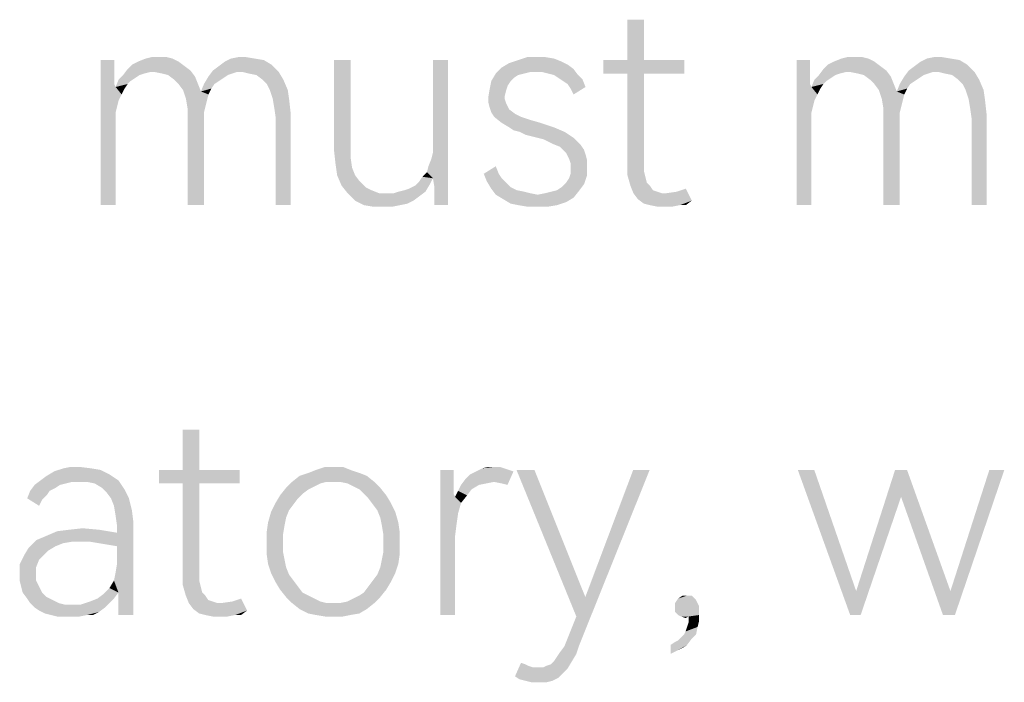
# Model space of a CAD drawing. Header units: millimetres. Extents: x 0 to 297, y 0 to 210.
# Tile 24 of 84: x 47.71 to 57.31, y 18.2 to 24.66. Entities that reach past the tile are written whole.
import ezdxf

# ---------------------------------------------------------------- set-up
doc = ezdxf.new("R2010")
doc.units = ezdxf.units.MM
doc.header["$LTSCALE"] = 16.335
doc.layers.get('0').update_dxf_attribs({"linetype": 'CONTINUOUS'})

msp = doc.modelspace()

# ---------------------------------------------------------------- linework, layer by layer
at = {"color": 7, "linetype": 'CONTINUOUS'}
for points in [[(53.7957, 24.6637), (53.6352, 24.2696), (53.6352, 24.6637)], [(53.6352, 24.2696), (53.7957, 24.6637), (53.7957, 24.2696)], [(48.6279, 24.2696), (48.6279, 24.1674), (48.4965, 22.8535)], [(48.6279, 24.2696), (48.4965, 22.8535), (48.4965, 24.2696)], [(49.314, 24.2112), (48.7592, 24.182), (48.803, 24.2258)], [(48.7592, 24.182), (49.314, 24.2112), (49.3724, 24.1674)], [(49.2556, 24.255), (48.803, 24.2258), (48.8614, 24.255)], [(48.803, 24.2258), (49.2556, 24.255), (49.314, 24.2112)], [(49.1972, 24.2842), (48.8614, 24.255), (48.9344, 24.2842)], [(48.8614, 24.255), (49.1972, 24.2842), (49.2556, 24.255)], [(49.0658, 24.2988), (49.1388, 24.2988), (48.9344, 24.2842)], [(49.0658, 24.2988), (48.9344, 24.2842), (48.9928, 24.2988)], [(48.9344, 24.2842), (49.1388, 24.2988), (49.1972, 24.2842)], [(49.5914, 24.1674), (49.6498, 24.2112), (50.1607, 24.2258)], [(49.8249, 24.1528), (49.5914, 24.1674), (50.1607, 24.2258)], [(50.1607, 24.2258), (49.6498, 24.2112), (49.7082, 24.255)], [(50.0001, 24.2842), (50.0877, 24.2696), (49.7082, 24.255)], [(50.0001, 24.2842), (49.7082, 24.255), (49.7665, 24.2842)], [(49.7082, 24.255), (50.0877, 24.2696), (50.1607, 24.2258)], [(49.9125, 24.2988), (49.7665, 24.2842), (49.8395, 24.2988)], [(49.7665, 24.2842), (49.9125, 24.2988), (50.0001, 24.2842)], [(49.8833, 24.1528), (49.8249, 24.1528), (50.1607, 24.2258)], [(49.8833, 24.1528), (50.1607, 24.2258), (50.2337, 24.1528)], [(50.9344, 24.2696), (50.9344, 23.4229), (50.7738, 23.3791)], [(50.9344, 24.2696), (50.7738, 23.3791), (50.7738, 24.2696)], [(51.8833, 24.2696), (51.7373, 23.4375), (51.7373, 24.2696)], [(51.7373, 23.3645), (51.7373, 23.4375), (51.8833, 24.2696)], [(51.7373, 23.1163), (51.7373, 23.3645), (51.8833, 24.2696)], [(51.7519, 23.0287), (51.7373, 23.1163), (51.8833, 24.2696)], [(51.7519, 22.8973), (51.7519, 23.0287), (51.8833, 24.2696)], [(51.7519, 22.8827), (51.7519, 22.8973), (51.8833, 24.2696)], [(51.7519, 22.8535), (51.7519, 22.8827), (51.8833, 24.2696)], [(51.7519, 22.8535), (51.8833, 24.2696), (51.8833, 22.8535)], [(53.0512, 24.2258), (52.4089, 24.1966), (52.4819, 24.2404)], [(52.4089, 24.1966), (53.0512, 24.2258), (53.1096, 24.182)], [(52.9928, 24.255), (52.4819, 24.2404), (52.5695, 24.2696)], [(52.4819, 24.2404), (52.9928, 24.255), (53.0512, 24.2258)], [(52.8322, 24.2988), (52.9198, 24.2842), (52.5695, 24.2696)], [(52.7592, 24.2988), (52.8322, 24.2988), (52.5695, 24.2696)], [(52.7592, 24.2988), (52.5695, 24.2696), (52.6571, 24.2988)], [(52.5695, 24.2696), (52.9198, 24.2842), (52.9928, 24.255)], [(53.7957, 24.2696), (54.1899, 24.2696), (53.4016, 24.1382)], [(53.6352, 24.2696), (53.7957, 24.2696), (53.4016, 24.1382)], [(53.6352, 24.2696), (53.4016, 24.1382), (53.4016, 24.2696)], [(53.6352, 24.1382), (53.4016, 24.1382), (54.1899, 24.2696)], [(53.7957, 24.1382), (53.6352, 24.1382), (54.1899, 24.2696)], [(53.7957, 24.1382), (54.1899, 24.2696), (54.1899, 24.1382)], [(55.4162, 24.2696), (55.4162, 24.1674), (55.2848, 22.8535)], [(55.4162, 24.2696), (55.2848, 22.8535), (55.2848, 24.2696)], [(56.1023, 24.2112), (55.5476, 24.182), (55.5914, 24.2258)], [(55.5476, 24.182), (56.1023, 24.2112), (56.1607, 24.1674)], [(56.0439, 24.255), (55.5914, 24.2258), (55.6498, 24.255)], [(55.5914, 24.2258), (56.0439, 24.255), (56.1023, 24.2112)], [(55.9855, 24.2842), (55.6498, 24.255), (55.7228, 24.2842)], [(55.6498, 24.255), (55.9855, 24.2842), (56.0439, 24.255)], [(55.8541, 24.2988), (55.9271, 24.2988), (55.7228, 24.2842)], [(55.8541, 24.2988), (55.7228, 24.2842), (55.7811, 24.2988)], [(55.7228, 24.2842), (55.9271, 24.2988), (55.9855, 24.2842)], [(56.3797, 24.1674), (56.4381, 24.2112), (56.949, 24.2258)], [(56.6133, 24.1528), (56.3797, 24.1674), (56.949, 24.2258)], [(56.949, 24.2258), (56.4381, 24.2112), (56.4965, 24.255)], [(56.7884, 24.2842), (56.876, 24.2696), (56.4965, 24.255)], [(56.7884, 24.2842), (56.4965, 24.255), (56.5549, 24.2842)], [(56.4965, 24.255), (56.876, 24.2696), (56.949, 24.2258)], [(56.7009, 24.2988), (56.5549, 24.2842), (56.6279, 24.2988)], [(56.5549, 24.2842), (56.7009, 24.2988), (56.7884, 24.2842)], [(56.6717, 24.1528), (56.6133, 24.1528), (56.949, 24.2258)], [(56.6717, 24.1528), (56.949, 24.2258), (57.022, 24.1528)], [(48.6279, 24.1674), (48.6279, 24.0944), (48.4965, 22.8535)], [(48.876, 24.1236), (48.8322, 24.0944), (48.6717, 24.0798)], [(48.876, 24.1236), (48.6717, 24.0798), (48.7155, 24.1236)], [(48.9782, 24.1528), (48.7155, 24.1236), (48.7592, 24.182)], [(48.9782, 24.1528), (48.9198, 24.1382), (48.7155, 24.1236)], [(48.7155, 24.1236), (48.9198, 24.1382), (48.876, 24.1236)], [(48.7592, 24.182), (49.3724, 24.1674), (48.9782, 24.1528)], [(49.022, 24.1528), (48.9782, 24.1528), (49.3724, 24.1674)], [(49.095, 24.1382), (49.022, 24.1528), (49.3724, 24.1674)], [(49.1534, 24.1236), (49.095, 24.1382), (49.3724, 24.1674)], [(49.1534, 24.1236), (49.3724, 24.1674), (49.4162, 24.109)], [(49.4162, 24.109), (49.2118, 24.0798), (49.1534, 24.1236)], [(49.8249, 24.1528), (49.5476, 24.109), (49.5914, 24.1674)], [(49.8249, 24.1528), (49.7811, 24.1382), (49.5476, 24.109)], [(49.7811, 24.1382), (49.7373, 24.1236), (49.5476, 24.109)], [(49.5476, 24.109), (49.7373, 24.1236), (49.6936, 24.0944)], [(50.2337, 24.1528), (49.9417, 24.1382), (49.8833, 24.1528)], [(50.0147, 24.1236), (49.9417, 24.1382), (50.2337, 24.1528)], [(50.0731, 24.0798), (50.0147, 24.1236), (50.2337, 24.1528)], [(50.0731, 24.0798), (50.2337, 24.1528), (50.2775, 24.0798)], [(52.6279, 24.1382), (52.5695, 24.1236), (52.3067, 24.0652)], [(52.6279, 24.1382), (52.3067, 24.0652), (52.3505, 24.1382)], [(52.5695, 24.1236), (52.5257, 24.0944), (52.3067, 24.0652)], [(53.1096, 24.182), (52.3505, 24.1382), (52.4089, 24.1966)], [(53.1096, 24.182), (52.6863, 24.1528), (52.3505, 24.1382)], [(52.3505, 24.1382), (52.6863, 24.1528), (52.6279, 24.1382)], [(52.7446, 24.1528), (52.6863, 24.1528), (53.1096, 24.182)], [(52.803, 24.1528), (52.7446, 24.1528), (53.1096, 24.182)], [(52.8614, 24.1382), (52.803, 24.1528), (53.1096, 24.182)], [(52.9198, 24.1236), (52.8614, 24.1382), (53.1096, 24.182)], [(52.9198, 24.1236), (53.1096, 24.182), (53.1534, 24.1236)], [(53.1534, 24.1236), (52.9636, 24.0944), (52.9198, 24.1236)], [(52.9636, 24.0944), (53.1534, 24.1236), (53.1972, 24.0798)], [(53.7957, 24.1382), (53.7957, 23.2769), (53.6352, 23.2477)], [(53.7957, 24.1382), (53.6352, 23.2477), (53.6352, 24.1382)], [(55.4162, 24.1674), (55.4162, 24.0944), (55.2848, 22.8535)], [(55.6644, 24.1236), (55.6206, 24.0944), (55.46, 24.0798)], [(55.6644, 24.1236), (55.46, 24.0798), (55.5038, 24.1236)], [(55.7665, 24.1528), (55.5038, 24.1236), (55.5476, 24.182)], [(55.7665, 24.1528), (55.7082, 24.1382), (55.5038, 24.1236)], [(55.5038, 24.1236), (55.7082, 24.1382), (55.6644, 24.1236)], [(55.5476, 24.182), (56.1607, 24.1674), (55.7665, 24.1528)], [(55.8103, 24.1528), (55.7665, 24.1528), (56.1607, 24.1674)], [(55.8833, 24.1382), (55.8103, 24.1528), (56.1607, 24.1674)], [(55.9417, 24.1236), (55.8833, 24.1382), (56.1607, 24.1674)], [(55.9417, 24.1236), (56.1607, 24.1674), (56.2045, 24.109)], [(56.2045, 24.109), (56.0001, 24.0798), (55.9417, 24.1236)], [(56.6133, 24.1528), (56.3359, 24.109), (56.3797, 24.1674)], [(56.6133, 24.1528), (56.5695, 24.1382), (56.3359, 24.109)], [(56.5695, 24.1382), (56.5257, 24.1236), (56.3359, 24.109)], [(56.3359, 24.109), (56.5257, 24.1236), (56.4819, 24.0944)], [(57.022, 24.1528), (56.7301, 24.1382), (56.6717, 24.1528)], [(56.803, 24.1236), (56.7301, 24.1382), (57.022, 24.1528)], [(56.8614, 24.0798), (56.803, 24.1236), (57.022, 24.1528)], [(56.8614, 24.0798), (57.022, 24.1528), (57.0658, 24.0798)], [(48.6279, 24.0944), (48.6279, 24.036), (48.4965, 22.8535)], [(48.6279, 24.036), (48.6425, 24.0068), (48.4965, 22.8535)], [(48.7884, 24.0652), (48.6425, 24.0068), (48.6717, 24.0798)], [(48.7884, 24.0652), (48.7592, 24.036), (48.6425, 24.0068)], [(48.6425, 24.0068), (48.7592, 24.036), (48.7301, 23.9922)], [(48.6717, 24.0798), (48.8322, 24.0944), (48.7884, 24.0652)], [(49.2556, 24.036), (49.2118, 24.0798), (49.4162, 24.109)], [(49.2556, 24.036), (49.4162, 24.109), (49.4454, 24.036)], [(49.4454, 24.036), (49.2994, 23.9776), (49.2556, 24.036)], [(49.2994, 23.9776), (49.4454, 24.036), (49.4746, 23.963)], [(49.606, 24.036), (49.5768, 23.9922), (49.4746, 23.963)], [(49.606, 24.036), (49.4746, 23.963), (49.5038, 24.036)], [(49.6936, 24.0944), (49.5038, 24.036), (49.5476, 24.109)], [(49.6936, 24.0944), (49.6498, 24.0652), (49.5038, 24.036)], [(49.5038, 24.036), (49.6498, 24.0652), (49.606, 24.036)], [(50.2775, 24.0798), (50.1169, 24.036), (50.0731, 24.0798)], [(50.1461, 23.9776), (50.1169, 24.036), (50.2775, 24.0798)], [(50.1461, 23.9776), (50.2775, 24.0798), (50.3213, 23.9776)], [(52.4965, 24.0652), (52.4673, 24.0214), (52.2921, 23.9922)], [(52.4965, 24.0652), (52.2921, 23.9922), (52.3067, 24.0652)], [(52.2921, 23.9922), (52.4673, 24.0214), (52.4527, 23.9776)], [(52.3067, 24.0652), (52.5257, 24.0944), (52.4965, 24.0652)], [(53.1972, 24.0798), (53.0074, 24.0652), (52.9636, 24.0944)], [(53.0512, 24.036), (53.0074, 24.0652), (53.1972, 24.0798)], [(53.0512, 24.036), (53.1972, 24.0798), (53.2264, 24.0068)], [(53.2264, 24.0068), (53.0804, 23.9922), (53.0512, 24.036)], [(55.4162, 24.0944), (55.4162, 24.036), (55.2848, 22.8535)], [(55.4162, 24.036), (55.4308, 24.0068), (55.2848, 22.8535)], [(55.5768, 24.0652), (55.4308, 24.0068), (55.46, 24.0798)], [(55.5768, 24.0652), (55.5476, 24.036), (55.4308, 24.0068)], [(55.4308, 24.0068), (55.5476, 24.036), (55.5184, 23.9922)], [(55.46, 24.0798), (55.6206, 24.0944), (55.5768, 24.0652)], [(56.0439, 24.036), (56.0001, 24.0798), (56.2045, 24.109)], [(56.0439, 24.036), (56.2045, 24.109), (56.2337, 24.036)], [(56.2337, 24.036), (56.0877, 23.9776), (56.0439, 24.036)], [(56.0877, 23.9776), (56.2337, 24.036), (56.2629, 23.963)], [(56.3943, 24.036), (56.3651, 23.9922), (56.2629, 23.963)], [(56.3943, 24.036), (56.2629, 23.963), (56.2921, 24.036)], [(56.4819, 24.0944), (56.2921, 24.036), (56.3359, 24.109)], [(56.4819, 24.0944), (56.4381, 24.0652), (56.2921, 24.036)], [(56.2921, 24.036), (56.4381, 24.0652), (56.3943, 24.036)], [(57.0658, 24.0798), (56.9052, 24.036), (56.8614, 24.0798)], [(56.9344, 23.9776), (56.9052, 24.036), (57.0658, 24.0798)], [(56.9344, 23.9776), (57.0658, 24.0798), (57.1096, 23.9776)], [(48.6425, 24.0068), (48.6425, 23.7586), (48.4965, 22.8535)], [(48.6425, 24.0068), (48.7301, 23.9922), (48.7009, 23.9338)], [(48.6425, 24.0068), (48.7009, 23.9338), (48.6717, 23.8754)], [(48.6425, 24.0068), (48.6717, 23.8754), (48.6571, 23.817)], [(48.6425, 24.0068), (48.6571, 23.817), (48.6425, 23.7586)], [(49.4746, 23.963), (49.3286, 23.89), (49.2994, 23.9776)], [(49.4746, 23.963), (49.5476, 23.9338), (49.3286, 23.89)], [(49.3286, 23.89), (49.5476, 23.9338), (49.533, 23.8754)], [(49.4746, 23.963), (49.5768, 23.9922), (49.5476, 23.9338)], [(50.3213, 23.9776), (50.1753, 23.89), (50.1461, 23.9776)], [(50.1753, 23.89), (50.3213, 23.9776), (50.3359, 23.8754)], [(52.4527, 23.9776), (52.2775, 23.9046), (52.2921, 23.9922)], [(52.4527, 23.9776), (52.4381, 23.9192), (52.2775, 23.9046)], [(52.2775, 23.9046), (52.4381, 23.9192), (52.4381, 23.89)], [(53.0804, 23.9922), (53.2264, 24.0068), (53.1096, 23.9338)], [(55.4308, 24.0068), (55.4308, 23.7586), (55.2848, 22.8535)], [(55.4308, 24.0068), (55.5184, 23.9922), (55.4892, 23.9338)], [(55.4308, 24.0068), (55.4892, 23.9338), (55.46, 23.8754)], [(55.4308, 24.0068), (55.46, 23.8754), (55.4454, 23.817)], [(55.4308, 24.0068), (55.4454, 23.817), (55.4308, 23.7586)], [(56.2629, 23.963), (56.1169, 23.89), (56.0877, 23.9776)], [(56.2629, 23.963), (56.3359, 23.9338), (56.1169, 23.89)], [(56.1169, 23.89), (56.3359, 23.9338), (56.3213, 23.8754)], [(56.2629, 23.963), (56.3651, 23.9922), (56.3359, 23.9338)], [(57.1096, 23.9776), (56.9636, 23.89), (56.9344, 23.9776)], [(56.9636, 23.89), (57.1096, 23.9776), (57.1242, 23.8754)], [(49.533, 23.8754), (49.3432, 23.8024), (49.3286, 23.89)], [(49.533, 23.8754), (49.5184, 23.817), (49.3432, 23.8024)], [(50.3359, 23.8754), (50.1899, 23.8024), (50.1753, 23.89)], [(50.1899, 23.8024), (50.3359, 23.8754), (50.3505, 23.744)], [(52.4381, 23.89), (52.2775, 23.8608), (52.2775, 23.9046)], [(52.2775, 23.8608), (52.4381, 23.89), (52.4527, 23.8462)], [(52.4527, 23.8462), (52.2921, 23.8024), (52.2775, 23.8608)], [(52.4527, 23.8462), (52.4673, 23.817), (52.2921, 23.8024)], [(56.3213, 23.8754), (56.1315, 23.8024), (56.1169, 23.89)], [(56.3213, 23.8754), (56.3067, 23.817), (56.1315, 23.8024)], [(57.1242, 23.8754), (56.9782, 23.8024), (56.9636, 23.89)], [(56.9782, 23.8024), (57.1242, 23.8754), (57.1388, 23.744)], [(48.6425, 23.7586), (48.6425, 23.6856), (48.4965, 22.8535)], [(49.3432, 23.8024), (49.5184, 23.817), (49.5038, 23.7586)], [(49.5038, 23.7586), (49.3432, 23.7002), (49.3432, 23.8024)], [(49.3432, 23.7002), (49.5038, 23.7586), (49.5038, 23.6856)], [(50.3505, 23.744), (50.2045, 23.7002), (50.1899, 23.8024)], [(50.2045, 22.8535), (50.2045, 23.7002), (50.3505, 23.744)], [(50.2045, 22.8535), (50.3505, 23.744), (50.3505, 22.8535)], [(52.2921, 23.8024), (52.4673, 23.817), (52.4819, 23.7878)], [(52.4819, 23.7878), (52.3067, 23.7586), (52.2921, 23.8024)], [(52.3067, 23.7586), (52.4819, 23.7878), (52.5403, 23.744)], [(52.5403, 23.744), (52.3359, 23.7148), (52.3067, 23.7586)], [(52.3359, 23.7148), (52.5403, 23.744), (52.5987, 23.7148)], [(55.4308, 23.7586), (55.4308, 23.6856), (55.2848, 22.8535)], [(56.1315, 23.8024), (56.3067, 23.817), (56.2921, 23.7586)], [(56.2921, 23.7586), (56.1315, 23.7002), (56.1315, 23.8024)], [(56.1315, 23.7002), (56.2921, 23.7586), (56.2921, 23.6856)], [(57.1388, 23.744), (56.9928, 23.7002), (56.9782, 23.8024)], [(56.9928, 22.8535), (56.9928, 23.7002), (57.1388, 23.744)], [(56.9928, 22.8535), (57.1388, 23.744), (57.1388, 22.8535)], [(48.4965, 22.8535), (48.6425, 23.6856), (48.6425, 22.8535)], [(49.5038, 23.6856), (49.3432, 22.8535), (49.3432, 23.7002)], [(49.3432, 22.8535), (49.5038, 23.6856), (49.5038, 22.8535)], [(52.5987, 23.7148), (52.4089, 23.6564), (52.3359, 23.7148)], [(52.5987, 23.7148), (52.6863, 23.6856), (52.4089, 23.6564)], [(52.4089, 23.6564), (52.6863, 23.6856), (52.7884, 23.6564)], [(52.7884, 23.6564), (52.4819, 23.6126), (52.4089, 23.6564)], [(52.4819, 23.6126), (52.7884, 23.6564), (52.9198, 23.6126)], [(55.2848, 22.8535), (55.4308, 23.6856), (55.4308, 22.8535)], [(56.2921, 23.6856), (56.1315, 22.8535), (56.1315, 23.7002)], [(56.1315, 22.8535), (56.2921, 23.6856), (56.2921, 22.8535)], [(52.9198, 23.6126), (52.5257, 23.5834), (52.4819, 23.6126)], [(52.5841, 23.5688), (52.5257, 23.5834), (52.9198, 23.6126)], [(52.5841, 23.5688), (52.9198, 23.6126), (53.022, 23.5688)], [(53.022, 23.5688), (52.6425, 23.5396), (52.5841, 23.5688)], [(52.7009, 23.525), (52.6425, 23.5396), (53.022, 23.5688)], [(52.7009, 23.525), (53.022, 23.5688), (53.1096, 23.5104)], [(53.1096, 23.5104), (52.8176, 23.4958), (52.7009, 23.525)], [(52.9052, 23.4521), (52.8176, 23.4958), (53.1096, 23.5104)], [(52.9052, 23.4521), (53.1096, 23.5104), (53.1826, 23.4375)], [(53.1826, 23.4375), (52.9782, 23.4229), (52.9052, 23.4521)], [(50.7738, 23.3791), (50.9344, 23.4229), (50.9344, 23.3207)], [(50.9344, 23.3207), (50.7884, 23.2477), (50.7738, 23.3791)], [(51.7373, 23.1163), (51.7228, 23.3061), (51.7373, 23.3645)], [(52.9782, 23.4229), (53.1826, 23.4375), (53.2118, 23.3937)], [(53.2118, 23.3937), (53.0366, 23.3645), (52.9782, 23.4229)], [(53.0366, 23.3645), (53.2118, 23.3937), (53.2264, 23.3499)], [(53.2264, 23.3499), (53.0512, 23.3353), (53.0366, 23.3645)], [(53.0658, 23.3061), (53.0512, 23.3353), (53.2264, 23.3499)], [(53.0658, 23.3061), (53.2264, 23.3499), (53.241, 23.2915)], [(50.7884, 23.2477), (50.9344, 23.3207), (50.949, 23.2185)], [(50.949, 23.2185), (50.803, 23.1455), (50.7884, 23.2477)], [(51.679, 23.1747), (51.6936, 23.2331), (51.7228, 23.3061)], [(51.7373, 23.1163), (51.679, 23.1747), (51.7228, 23.3061)], [(53.241, 23.2915), (53.0804, 23.2623), (53.0658, 23.3061)], [(53.0804, 23.2623), (53.241, 23.2915), (53.241, 23.2331)], [(53.241, 23.2331), (53.0804, 23.2185), (53.0804, 23.2623)], [(53.6352, 23.2477), (53.7957, 23.2769), (53.7957, 23.1893)], [(53.7957, 23.1893), (53.6352, 23.1455), (53.6352, 23.2477)], [(50.803, 23.1455), (50.949, 23.2185), (50.9782, 23.1455)], [(51.7373, 23.1163), (51.6352, 23.1309), (51.679, 23.1747)], [(52.2337, 23.1601), (52.3505, 23.2331), (52.3797, 23.1601)], [(52.3797, 23.1601), (52.2629, 23.0871), (52.2337, 23.1601)], [(52.3797, 23.1601), (52.4089, 23.1163), (52.2629, 23.0871)], [(53.241, 23.1455), (53.0658, 23.1163), (53.0804, 23.1601)], [(53.0804, 23.1601), (53.0804, 23.2185), (53.241, 23.2331)], [(53.0804, 23.1601), (53.241, 23.2331), (53.241, 23.1455)], [(53.6352, 23.1455), (53.7957, 23.1893), (53.8103, 23.1309)], [(50.9782, 23.1455), (50.8468, 23.0433), (50.803, 23.1455)], [(50.9782, 23.1455), (51.022, 23.0871), (50.8468, 23.0433)], [(50.8468, 23.0433), (51.022, 23.0871), (51.0804, 23.0287)], [(51.4016, 22.9849), (51.46, 22.9995), (51.7082, 23.0579)], [(51.4016, 22.9849), (51.7082, 23.0579), (51.6644, 22.9849)], [(51.46, 22.9995), (51.5038, 23.0141), (51.7082, 23.0579)], [(51.5038, 23.0141), (51.5622, 23.0433), (51.7082, 23.0579)], [(51.7082, 23.0579), (51.5622, 23.0433), (51.606, 23.0871)], [(51.7373, 23.1163), (51.606, 23.0871), (51.6352, 23.1309)], [(51.606, 23.0871), (51.7373, 23.1163), (51.7082, 23.0579)], [(52.2629, 23.0871), (52.4089, 23.1163), (52.4527, 23.0725)], [(52.4527, 23.0725), (52.3067, 23.0141), (52.2629, 23.0871)], [(52.4527, 23.0725), (52.4965, 23.0287), (52.3067, 23.0141)], [(52.949, 22.9995), (52.9928, 23.0287), (53.2118, 23.0579)], [(52.949, 22.9995), (53.2118, 23.0579), (53.168, 22.9995)], [(53.2118, 23.0579), (52.9928, 23.0287), (53.0366, 23.0725)], [(53.0366, 23.0725), (53.0658, 23.1163), (53.241, 23.1455)], [(53.0366, 23.0725), (53.241, 23.1455), (53.2118, 23.0579)], [(53.8103, 23.1309), (53.6644, 23.0433), (53.6352, 23.1455)], [(53.8103, 23.1309), (53.8249, 23.0725), (53.6644, 23.0433)], [(53.6644, 23.0433), (53.8249, 23.0725), (53.8541, 23.0433)], [(51.0804, 23.0287), (50.9052, 22.9703), (50.8468, 23.0433)], [(51.0804, 23.0287), (51.1388, 22.9995), (50.9052, 22.9703)], [(50.9052, 22.9703), (51.1388, 22.9995), (51.2118, 22.9703)], [(51.2118, 22.9703), (50.9782, 22.8973), (50.9052, 22.9703)], [(51.3578, 22.9703), (51.606, 22.9411), (50.9782, 22.8973)], [(51.2994, 22.9703), (51.3578, 22.9703), (50.9782, 22.8973)], [(51.2118, 22.9703), (51.2994, 22.9703), (50.9782, 22.8973)], [(51.6644, 22.9849), (51.3578, 22.9703), (51.4016, 22.9849)], [(51.3578, 22.9703), (51.6644, 22.9849), (51.606, 22.9411)], [(52.3067, 23.0141), (52.4965, 23.0287), (52.5549, 22.9995)], [(52.5549, 22.9995), (52.3505, 22.9557), (52.3067, 23.0141)], [(52.5549, 22.9995), (52.6279, 22.9849), (52.3505, 22.9557)], [(52.6279, 22.9849), (52.6863, 22.9703), (52.3505, 22.9557)], [(52.3505, 22.9557), (52.6863, 22.9703), (52.7592, 22.9557)], [(52.7592, 22.9557), (52.8322, 22.9703), (53.168, 22.9995)], [(52.7592, 22.9557), (53.168, 22.9995), (53.1096, 22.9265)], [(52.8322, 22.9703), (52.8906, 22.9849), (53.168, 22.9995)], [(53.168, 22.9995), (52.8906, 22.9849), (52.949, 22.9995)], [(53.8541, 23.0433), (53.6936, 22.9703), (53.6644, 23.0433)], [(53.8541, 23.0433), (53.8833, 22.9995), (53.6936, 22.9703)], [(53.8833, 22.9995), (53.9271, 22.9849), (53.6936, 22.9703)], [(53.6936, 22.9703), (53.9271, 22.9849), (53.9709, 22.9703)], [(53.9709, 22.9703), (53.7373, 22.9119), (53.6936, 22.9703)], [(53.7373, 22.9119), (54.0147, 22.9703), (54.1169, 22.9849)], [(54.2629, 22.8973), (53.7373, 22.9119), (54.1169, 22.9849)], [(53.9709, 22.9703), (54.0147, 22.9703), (53.7373, 22.9119)], [(54.1169, 22.9849), (54.2045, 23.0141), (54.2629, 22.8973)], [(50.9782, 22.8973), (51.606, 22.9411), (51.5476, 22.8973)], [(51.5476, 22.8973), (51.0658, 22.8535), (50.9782, 22.8973)], [(51.5476, 22.8973), (51.4892, 22.8681), (51.0658, 22.8535)], [(51.0658, 22.8535), (51.4892, 22.8681), (51.4162, 22.8535)], [(52.7592, 22.9557), (52.4235, 22.9119), (52.3505, 22.9557)], [(52.7592, 22.9557), (53.1096, 22.9265), (52.4235, 22.9119)], [(52.4235, 22.9119), (53.1096, 22.9265), (53.0366, 22.8827)], [(53.0366, 22.8827), (52.4965, 22.8681), (52.4235, 22.9119)], [(52.5695, 22.8535), (52.4965, 22.8681), (53.0366, 22.8827)], [(52.5695, 22.8535), (53.0366, 22.8827), (52.949, 22.8535)], [(54.2629, 22.8973), (53.7957, 22.8681), (53.7373, 22.9119)], [(53.8541, 22.8535), (53.7957, 22.8681), (54.2629, 22.8973)], [(54.1461, 22.8535), (53.8541, 22.8535), (54.2629, 22.8973)], [(54.1461, 22.8535), (54.2629, 22.8973), (54.2045, 22.8535)], [(51.4162, 22.8535), (51.1534, 22.8389), (51.0658, 22.8535)], [(51.2702, 22.8389), (51.1534, 22.8389), (51.4162, 22.8535)], [(51.2702, 22.8389), (51.4162, 22.8535), (51.3432, 22.8389)], [(52.949, 22.8535), (52.6571, 22.8389), (52.5695, 22.8535)], [(52.7592, 22.8389), (52.6571, 22.8389), (52.949, 22.8535)], [(52.7592, 22.8389), (52.949, 22.8535), (52.8614, 22.8389)], [(54.1461, 22.8535), (53.9271, 22.8389), (53.8541, 22.8535)], [(54.0147, 22.8389), (53.9271, 22.8389), (54.1461, 22.8535)], [(54.0147, 22.8389), (54.1461, 22.8535), (54.0731, 22.8389)], [(49.4579, 20.6637), (49.2973, 20.2696), (49.2973, 20.6637)], [(49.2973, 20.2696), (49.4579, 20.6637), (49.4579, 20.2696)], [(48.4068, 20.2842), (48.4944, 20.2696), (48.0418, 20.255)], [(48.4068, 20.2842), (48.0418, 20.255), (48.1294, 20.2842)], [(48.0418, 20.255), (48.4944, 20.2696), (48.582, 20.2258)], [(48.29, 20.2988), (48.1294, 20.2842), (48.2024, 20.2988)], [(48.1294, 20.2842), (48.29, 20.2988), (48.4068, 20.2842)], [(49.4579, 20.2696), (49.852, 20.2696), (49.0637, 20.1382)], [(49.2973, 20.2696), (49.4579, 20.2696), (49.0637, 20.1382)], [(49.2973, 20.2696), (49.0637, 20.1382), (49.0637, 20.2696)], [(49.2973, 20.1382), (49.0637, 20.1382), (49.852, 20.2696)], [(49.4579, 20.1382), (49.2973, 20.1382), (49.852, 20.2696)], [(49.4579, 20.1382), (49.852, 20.2696), (49.852, 20.1382)], [(50.9323, 20.2696), (50.5236, 20.2404), (50.5966, 20.2696)], [(50.5236, 20.2404), (50.9323, 20.2696), (51.0199, 20.2404)], [(50.7717, 20.2988), (50.8593, 20.2988), (50.5966, 20.2696)], [(50.7717, 20.2988), (50.5966, 20.2696), (50.6841, 20.2988)], [(50.5966, 20.2696), (50.8593, 20.2988), (50.9323, 20.2696)], [(51.9396, 20.2696), (51.9396, 20.1674), (51.8082, 18.8535)], [(51.9396, 20.2696), (51.8082, 18.8535), (51.8082, 20.2696)], [(52.436, 20.2842), (52.4798, 20.2696), (52.1586, 20.255)], [(52.436, 20.2842), (52.1586, 20.255), (52.217, 20.2842)], [(52.1586, 20.255), (52.4798, 20.2696), (52.5236, 20.255)], [(52.3338, 20.2988), (52.3922, 20.2988), (52.217, 20.2842)], [(52.3338, 20.2988), (52.217, 20.2842), (52.2754, 20.2988)], [(52.217, 20.2842), (52.3922, 20.2988), (52.436, 20.2842)], [(52.7279, 20.2696), (53.1367, 18.8389), (52.5528, 20.2696)], [(52.7279, 20.2696), (53.2243, 19.0287), (53.1367, 18.8389)], [(53.0491, 18.6199), (53.1367, 18.8389), (53.852, 20.2696)], [(53.0491, 18.6199), (53.852, 20.2696), (53.1659, 18.5615)], [(53.1367, 18.8389), (53.2243, 19.0287), (53.852, 20.2696)], [(53.852, 20.2696), (53.2243, 19.0287), (53.6914, 20.2696)], [(55.4579, 20.2696), (55.8082, 18.8535), (55.2973, 20.2696)], [(55.4579, 20.2696), (55.8666, 19.0871), (55.8082, 18.8535)], [(56.363, 20.2696), (56.3046, 20.0068), (55.8666, 19.0871)], [(56.363, 20.2696), (55.8666, 19.0871), (56.2462, 20.2696)], [(56.3046, 20.0068), (56.363, 20.2696), (56.7863, 19.0871)], [(56.7133, 18.8535), (56.7863, 19.0871), (57.3119, 20.2696)], [(56.7133, 18.8535), (57.3119, 20.2696), (56.8301, 18.8535)], [(57.3119, 20.2696), (56.7863, 19.0871), (57.1659, 20.2696)], [(47.9104, 20.1674), (47.9688, 20.2112), (48.582, 20.2258)], [(47.9104, 20.1674), (48.582, 20.2258), (48.6695, 20.1674)], [(48.582, 20.2258), (47.9688, 20.2112), (48.0418, 20.255)], [(51.0929, 20.2112), (50.363, 20.1528), (50.436, 20.2112)], [(50.6987, 20.1528), (50.363, 20.1528), (51.0929, 20.2112)], [(51.0199, 20.2404), (50.436, 20.2112), (50.5236, 20.2404)], [(50.436, 20.2112), (51.0199, 20.2404), (51.0929, 20.2112)], [(50.7717, 20.1528), (50.6987, 20.1528), (51.0929, 20.2112)], [(50.8301, 20.1528), (50.7717, 20.1528), (51.0929, 20.2112)], [(50.8301, 20.1528), (51.0929, 20.2112), (51.1659, 20.1528)], [(52.3338, 20.1528), (52.0126, 20.1236), (52.0564, 20.182)], [(52.0564, 20.182), (52.1002, 20.2258), (52.5236, 20.255)], [(52.3338, 20.1528), (52.0564, 20.182), (52.5236, 20.255)], [(52.5236, 20.255), (52.1002, 20.2258), (52.1586, 20.255)], [(52.4068, 20.1382), (52.3338, 20.1528), (52.5236, 20.255)], [(52.4068, 20.1382), (52.5236, 20.255), (52.4652, 20.1236)], [(48.1002, 20.1236), (48.0564, 20.0944), (47.8082, 20.0652)], [(48.1002, 20.1236), (47.8082, 20.0652), (47.852, 20.1236)], [(47.8082, 20.0652), (48.0564, 20.0944), (47.998, 20.0652)], [(48.217, 20.1528), (47.852, 20.1236), (47.9104, 20.1674)], [(48.217, 20.1528), (48.1586, 20.1382), (47.852, 20.1236)], [(47.852, 20.1236), (48.1586, 20.1382), (48.1002, 20.1236)], [(47.9104, 20.1674), (48.6695, 20.1674), (48.217, 20.1528)], [(48.29, 20.1528), (48.217, 20.1528), (48.6695, 20.1674)], [(48.363, 20.1528), (48.29, 20.1528), (48.6695, 20.1674)], [(48.436, 20.1382), (48.363, 20.1528), (48.6695, 20.1674)], [(48.509, 20.0944), (48.436, 20.1382), (48.6695, 20.1674)], [(48.509, 20.0944), (48.6695, 20.1674), (48.7279, 20.0798)], [(48.7279, 20.0798), (48.5528, 20.0506), (48.509, 20.0944)], [(48.5966, 19.9922), (48.5528, 20.0506), (48.7279, 20.0798)], [(48.5966, 19.9922), (48.7279, 20.0798), (48.7717, 19.9922)], [(49.4579, 20.1382), (49.4579, 19.2769), (49.2973, 19.2477)], [(49.4579, 20.1382), (49.2973, 19.2477), (49.2973, 20.1382)], [(50.5236, 20.0798), (50.2462, 20.0214), (50.3046, 20.0944)], [(50.5236, 20.0798), (50.4652, 20.036), (50.2462, 20.0214)], [(50.6987, 20.1528), (50.6403, 20.1382), (50.3046, 20.0944)], [(50.6987, 20.1528), (50.3046, 20.0944), (50.363, 20.1528)], [(50.6403, 20.1382), (50.582, 20.109), (50.3046, 20.0944)], [(50.3046, 20.0944), (50.582, 20.109), (50.5236, 20.0798)], [(51.1659, 20.1528), (50.9031, 20.1382), (50.8301, 20.1528)], [(50.9615, 20.109), (50.9031, 20.1382), (51.1659, 20.1528)], [(50.9615, 20.109), (51.1659, 20.1528), (51.2243, 20.0944)], [(51.2243, 20.0944), (51.0199, 20.0798), (50.9615, 20.109)], [(51.0637, 20.036), (51.0199, 20.0798), (51.2243, 20.0944)], [(51.0637, 20.036), (51.2243, 20.0944), (51.2827, 20.0214)], [(51.9396, 20.1674), (51.9396, 20.0944), (51.8082, 18.8535)], [(51.9396, 20.0944), (51.9396, 20.036), (51.8082, 18.8535)], [(52.1878, 20.1236), (52.1148, 20.0798), (51.9834, 20.0652)], [(52.1878, 20.1236), (51.9834, 20.0652), (52.0126, 20.1236)], [(51.9834, 20.0652), (52.1148, 20.0798), (52.071, 20.0214)], [(52.3338, 20.1528), (52.2608, 20.1382), (52.0126, 20.1236)], [(52.0126, 20.1236), (52.2608, 20.1382), (52.1878, 20.1236)], [(47.998, 20.0652), (47.9688, 20.0214), (47.779, 19.9922)], [(47.998, 20.0652), (47.779, 19.9922), (47.8082, 20.0652)], [(47.779, 19.9922), (47.9688, 20.0214), (47.925, 19.9776)], [(47.925, 19.9776), (47.8958, 19.9192), (47.779, 19.9922)], [(48.7717, 19.9922), (48.6257, 19.9192), (48.5966, 19.9922)], [(48.6257, 19.9192), (48.7717, 19.9922), (48.8009, 19.8754)], [(50.4214, 19.9922), (50.2024, 19.9484), (50.2462, 20.0214)], [(50.2024, 19.9484), (50.4214, 19.9922), (50.3776, 19.9338)], [(50.2462, 20.0214), (50.4652, 20.036), (50.4214, 19.9922)], [(51.2827, 20.0214), (51.1075, 19.9922), (51.0637, 20.036)], [(51.1075, 19.9922), (51.2827, 20.0214), (51.3265, 19.9484)], [(51.3265, 19.9484), (51.1513, 19.9338), (51.1075, 19.9922)], [(51.9396, 20.036), (51.9542, 20.0068), (51.8082, 18.8535)], [(51.9542, 20.0068), (51.9834, 19.8462), (51.8082, 18.8535)], [(52.071, 20.0214), (51.9542, 20.0068), (51.9834, 20.0652)], [(51.9542, 20.0068), (52.071, 20.0214), (52.0126, 19.9484)], [(51.9542, 20.0068), (52.0126, 19.9484), (51.9834, 19.8462)], [(55.8082, 18.8535), (55.8666, 19.0871), (56.3046, 20.0068)], [(55.8082, 18.8535), (56.3046, 20.0068), (55.9104, 18.8535)], [(56.7863, 19.0871), (56.7133, 18.8535), (56.3046, 20.0068)], [(48.8009, 19.8754), (48.6403, 19.8316), (48.6257, 19.9192)], [(50.3776, 19.9338), (50.1586, 19.8608), (50.2024, 19.9484)], [(50.3776, 19.9338), (50.3338, 19.8754), (50.1586, 19.8608)], [(51.1951, 19.8754), (51.1513, 19.9338), (51.3265, 19.9484)], [(51.1951, 19.8754), (51.3265, 19.9484), (51.3703, 19.8608)], [(48.6403, 19.8316), (48.8009, 19.8754), (48.8155, 19.7586)], [(48.8155, 19.7586), (48.6549, 19.7294), (48.6403, 19.8316)], [(50.3046, 19.8024), (50.1294, 19.7586), (50.1586, 19.8608)], [(50.1294, 19.7586), (50.3046, 19.8024), (50.29, 19.7294)], [(50.1586, 19.8608), (50.3338, 19.8754), (50.3046, 19.8024)], [(51.3703, 19.8608), (51.2243, 19.8024), (51.1951, 19.8754)], [(51.2243, 19.8024), (51.3703, 19.8608), (51.3995, 19.7586)], [(51.3995, 19.7586), (51.2389, 19.7294), (51.2243, 19.8024)], [(51.9834, 19.8462), (51.9688, 19.744), (51.8082, 18.8535)], [(48.1878, 19.6856), (48.3192, 19.7002), (48.4798, 19.6856)], [(48.5674, 19.5396), (48.6549, 19.6564), (48.8155, 19.7586)], [(48.6549, 19.525), (48.5674, 19.5396), (48.8155, 19.7586)], [(48.6257, 19.1893), (48.6403, 19.2623), (48.8155, 19.7586)], [(48.6695, 19.0725), (48.6257, 19.1893), (48.8155, 19.7586)], [(48.6403, 19.2623), (48.6549, 19.3499), (48.8155, 19.7586)], [(48.6549, 19.6564), (48.6549, 19.7294), (48.8155, 19.7586)], [(48.6549, 19.3499), (48.6549, 19.525), (48.8155, 19.7586)], [(48.6695, 18.9411), (48.6695, 19.0725), (48.8155, 19.7586)], [(48.6695, 18.8535), (48.6695, 18.9411), (48.8155, 19.7586)], [(48.6695, 18.8535), (48.8155, 19.7586), (48.8155, 18.8535)], [(50.29, 19.7294), (50.1148, 19.6564), (50.1294, 19.7586)], [(50.1148, 19.6564), (50.29, 19.7294), (50.2754, 19.6418)], [(51.2389, 19.7294), (51.3995, 19.7586), (51.4141, 19.6564)], [(51.4141, 19.6564), (51.2535, 19.6418), (51.2389, 19.7294)], [(51.9688, 19.744), (51.9542, 19.6272), (51.8082, 18.8535)], [(47.8666, 19.5834), (47.9688, 19.6272), (48.6549, 19.6564)], [(48.217, 19.5688), (47.8666, 19.5834), (48.6549, 19.6564)], [(48.6549, 19.6564), (47.9688, 19.6272), (48.071, 19.671)], [(48.4798, 19.6856), (48.071, 19.671), (48.1878, 19.6856)], [(48.071, 19.671), (48.4798, 19.6856), (48.6549, 19.6564)], [(48.3192, 19.5688), (48.217, 19.5688), (48.6549, 19.6564)], [(48.3922, 19.5688), (48.3192, 19.5688), (48.6549, 19.6564)], [(48.4798, 19.5542), (48.3922, 19.5688), (48.6549, 19.6564)], [(48.5674, 19.5396), (48.4798, 19.5542), (48.6549, 19.6564)], [(50.2754, 19.6418), (50.1148, 19.5542), (50.1148, 19.6564)], [(50.1148, 19.5542), (50.2754, 19.6418), (50.2754, 19.5542)], [(51.2535, 19.5542), (51.2535, 19.6418), (51.4141, 19.6564)], [(51.2535, 19.5542), (51.4141, 19.6564), (51.4141, 19.5542)], [(51.8082, 18.8535), (51.9542, 19.6272), (51.9542, 18.8535)], [(47.9834, 19.4813), (47.7498, 19.4375), (47.7936, 19.5104)], [(48.217, 19.5688), (47.7936, 19.5104), (47.8666, 19.5834)], [(48.217, 19.5688), (48.1294, 19.5542), (47.7936, 19.5104)], [(48.1294, 19.5542), (48.0564, 19.525), (47.7936, 19.5104)], [(47.7936, 19.5104), (48.0564, 19.525), (47.9834, 19.4813)], [(50.2754, 19.5542), (50.2754, 19.4667), (50.1148, 19.4521)], [(50.2754, 19.5542), (50.1148, 19.4521), (50.1148, 19.5542)], [(51.4141, 19.5542), (51.2535, 19.4667), (51.2535, 19.5542)], [(51.2535, 19.4667), (51.4141, 19.5542), (51.4141, 19.4521)], [(47.9396, 19.4375), (47.8958, 19.3937), (47.706, 19.3499)], [(47.9396, 19.4375), (47.706, 19.3499), (47.7498, 19.4375)], [(47.7498, 19.4375), (47.9834, 19.4813), (47.9396, 19.4375)], [(50.1148, 19.4521), (50.2754, 19.4667), (50.29, 19.3937)], [(50.29, 19.3937), (50.1294, 19.3499), (50.1148, 19.4521)], [(51.4141, 19.4521), (51.2389, 19.3937), (51.2535, 19.4667)], [(51.2389, 19.3937), (51.4141, 19.4521), (51.3995, 19.3499)], [(47.706, 19.3499), (47.8958, 19.3937), (47.8666, 19.3207)], [(47.8666, 19.3207), (47.706, 19.2477), (47.706, 19.3499)], [(47.706, 19.2477), (47.8666, 19.3207), (47.8666, 19.2477)], [(50.1294, 19.3499), (50.29, 19.3937), (50.3046, 19.3207)], [(50.3046, 19.3207), (50.1586, 19.2623), (50.1294, 19.3499)], [(50.1586, 19.2623), (50.3046, 19.3207), (50.3338, 19.2477)], [(51.3703, 19.2623), (51.1951, 19.2477), (51.2243, 19.3207)], [(51.3995, 19.3499), (51.2243, 19.3207), (51.2389, 19.3937)], [(51.2243, 19.3207), (51.3995, 19.3499), (51.3703, 19.2623)], [(47.8666, 19.2477), (47.706, 19.1893), (47.706, 19.2477)], [(47.706, 19.1893), (47.8666, 19.2477), (47.8666, 19.1893)], [(49.2973, 19.2477), (49.4579, 19.2769), (49.4579, 19.1893)], [(49.4579, 19.1893), (49.2973, 19.1455), (49.2973, 19.2477)], [(50.3338, 19.2477), (50.2024, 19.1747), (50.1586, 19.2623)], [(50.3338, 19.2477), (50.3776, 19.1893), (50.2024, 19.1747)], [(51.1513, 19.1893), (51.1951, 19.2477), (51.3703, 19.2623)], [(51.1513, 19.1893), (51.3703, 19.2623), (51.3265, 19.1747)], [(47.8666, 19.1893), (47.7206, 19.1309), (47.706, 19.1893)], [(47.7206, 19.1309), (47.8666, 19.1893), (47.8958, 19.1309)], [(47.8958, 19.1309), (47.7352, 19.0725), (47.7206, 19.1309)], [(47.7352, 19.0725), (47.8958, 19.1309), (47.925, 19.0725)], [(48.6695, 19.0725), (48.5236, 19.0579), (48.582, 19.1163)], [(48.6695, 19.0725), (48.582, 19.1163), (48.6257, 19.1893)], [(49.2973, 19.1455), (49.4579, 19.1893), (49.4725, 19.1309)], [(49.4725, 19.1309), (49.3265, 19.0433), (49.2973, 19.1455)], [(49.4725, 19.1309), (49.4871, 19.0725), (49.3265, 19.0433)], [(50.2024, 19.1747), (50.3776, 19.1893), (50.4214, 19.1309)], [(50.4214, 19.1309), (50.2462, 19.1017), (50.2024, 19.1747)], [(50.2462, 19.1017), (50.4214, 19.1309), (50.4652, 19.0725)], [(51.2827, 19.1017), (51.0637, 19.0725), (51.1075, 19.1309)], [(51.3265, 19.1747), (51.1075, 19.1309), (51.1513, 19.1893)], [(51.1075, 19.1309), (51.3265, 19.1747), (51.2827, 19.1017)], [(47.925, 19.0725), (47.779, 19.0141), (47.7352, 19.0725)], [(47.925, 19.0725), (47.9688, 19.0287), (47.779, 19.0141)], [(47.779, 19.0141), (47.9688, 19.0287), (48.0272, 18.9995)], [(48.4652, 19.0141), (48.5236, 19.0579), (48.6695, 19.0725)], [(48.4652, 19.0141), (48.6695, 19.0725), (48.6257, 19.0141)], [(49.3265, 19.0433), (49.4871, 19.0725), (49.5163, 19.0433)], [(49.5163, 19.0433), (49.3557, 18.9703), (49.3265, 19.0433)], [(49.5163, 19.0433), (49.5455, 18.9995), (49.3557, 18.9703)], [(50.4652, 19.0725), (50.3046, 19.0287), (50.2462, 19.1017)], [(50.4652, 19.0725), (50.5236, 19.0433), (50.3046, 19.0287)], [(50.3046, 19.0287), (50.5236, 19.0433), (50.582, 19.0141)], [(50.582, 19.0141), (50.363, 18.9703), (50.3046, 19.0287)], [(50.8301, 18.9703), (50.9031, 18.9849), (51.2243, 19.0287)], [(50.8301, 18.9703), (51.2243, 19.0287), (51.1659, 18.9703)], [(50.9031, 18.9849), (50.9615, 19.0141), (51.2243, 19.0287)], [(51.2243, 19.0287), (50.9615, 19.0141), (51.0199, 19.0433)], [(51.0199, 19.0433), (51.0637, 19.0725), (51.2827, 19.1017)], [(51.0199, 19.0433), (51.2827, 19.1017), (51.2243, 19.0287)], [(54.217, 19.0433), (54.2608, 19.0433), (54.1294, 19.0141)], [(54.217, 19.0433), (54.1294, 19.0141), (54.1732, 19.0433)], [(54.1294, 19.0141), (54.2608, 19.0433), (54.3046, 18.9995)], [(48.0272, 18.9995), (47.8082, 18.9703), (47.779, 19.0141)], [(47.8082, 18.9703), (48.0272, 18.9995), (48.0856, 18.9703)], [(48.0856, 18.9703), (47.852, 18.9265), (47.8082, 18.9703)], [(48.0856, 18.9703), (48.144, 18.9557), (47.852, 18.9265)], [(47.852, 18.9265), (48.3046, 18.9557), (48.582, 18.9703)], [(47.852, 18.9265), (48.582, 18.9703), (48.5382, 18.9265)], [(48.217, 18.9557), (48.3046, 18.9557), (47.852, 18.9265)], [(48.144, 18.9557), (48.217, 18.9557), (47.852, 18.9265)], [(48.5382, 18.9265), (47.8958, 18.8973), (47.852, 18.9265)], [(47.8958, 18.8973), (48.5382, 18.9265), (48.4798, 18.8827)], [(48.582, 18.9703), (48.3046, 18.9557), (48.3922, 18.9849)], [(48.6257, 19.0141), (48.3922, 18.9849), (48.4652, 19.0141)], [(48.3922, 18.9849), (48.6257, 19.0141), (48.582, 18.9703)], [(49.5455, 18.9995), (49.5893, 18.9849), (49.3557, 18.9703)], [(49.3557, 18.9703), (49.5893, 18.9849), (49.633, 18.9703)], [(49.633, 18.9703), (49.3995, 18.9119), (49.3557, 18.9703)], [(49.3995, 18.9119), (49.6768, 18.9703), (49.779, 18.9849)], [(49.925, 18.8973), (49.3995, 18.9119), (49.779, 18.9849)], [(49.633, 18.9703), (49.6768, 18.9703), (49.3995, 18.9119)], [(49.779, 18.9849), (49.8666, 19.0141), (49.925, 18.8973)], [(50.582, 19.0141), (50.6403, 18.9849), (50.363, 18.9703)], [(50.363, 18.9703), (50.6403, 18.9849), (50.6987, 18.9703)], [(50.6987, 18.9703), (50.436, 18.9119), (50.363, 18.9703)], [(50.8301, 18.9703), (51.1659, 18.9703), (50.436, 18.9119)], [(50.7717, 18.9703), (50.8301, 18.9703), (50.436, 18.9119)], [(50.6987, 18.9703), (50.7717, 18.9703), (50.436, 18.9119)], [(50.436, 18.9119), (51.1659, 18.9703), (51.0929, 18.9119)], [(54.3046, 18.9995), (54.1002, 18.9703), (54.1294, 19.0141)], [(54.1002, 18.9703), (54.3046, 18.9995), (54.3192, 18.9703)], [(54.3192, 18.9703), (54.3338, 18.9411), (54.1002, 18.9265)], [(54.3192, 18.9703), (54.1002, 18.9265), (54.1002, 18.9703)], [(54.1002, 18.9265), (54.3338, 18.9411), (54.3338, 18.8973)], [(54.3338, 18.8973), (54.1002, 18.8827), (54.1002, 18.9265)], [(48.4798, 18.8827), (47.9542, 18.8681), (47.8958, 18.8973)], [(48.0126, 18.8535), (47.9542, 18.8681), (48.4798, 18.8827)], [(48.363, 18.8535), (48.0126, 18.8535), (48.4798, 18.8827)], [(48.363, 18.8535), (48.071, 18.8389), (48.0126, 18.8535)], [(48.144, 18.8389), (48.071, 18.8389), (48.363, 18.8535)], [(48.2024, 18.8389), (48.144, 18.8389), (48.363, 18.8535)], [(48.2024, 18.8389), (48.363, 18.8535), (48.29, 18.8389)], [(48.363, 18.8535), (48.4798, 18.8827), (48.4214, 18.8535)], [(49.925, 18.8973), (49.4579, 18.8681), (49.3995, 18.9119)], [(49.5163, 18.8535), (49.4579, 18.8681), (49.925, 18.8973)], [(49.8082, 18.8535), (49.5163, 18.8535), (49.925, 18.8973)], [(49.8082, 18.8535), (49.5893, 18.8389), (49.5163, 18.8535)], [(49.6768, 18.8389), (49.5893, 18.8389), (49.8082, 18.8535)], [(49.6768, 18.8389), (49.8082, 18.8535), (49.7352, 18.8389)], [(49.8082, 18.8535), (49.925, 18.8973), (49.8666, 18.8535)], [(51.0929, 18.9119), (50.5236, 18.8681), (50.436, 18.9119)], [(50.5236, 18.8681), (51.0929, 18.9119), (51.0199, 18.8681)], [(51.0199, 18.8681), (50.5966, 18.8535), (50.5236, 18.8681)], [(50.5966, 18.8535), (51.0199, 18.8681), (50.9323, 18.8535)], [(50.9323, 18.8535), (50.6841, 18.8389), (50.5966, 18.8535)], [(50.7717, 18.8389), (50.6841, 18.8389), (50.9323, 18.8535)], [(50.7717, 18.8389), (50.9323, 18.8535), (50.8593, 18.8389)], [(54.1294, 18.8535), (54.1002, 18.8827), (54.3338, 18.8973)], [(54.1294, 18.8535), (54.3338, 18.8973), (54.3338, 18.8535)], [(54.3338, 18.8535), (54.1586, 18.8389), (54.1294, 18.8535)], [(54.2316, 18.8389), (54.1586, 18.8389), (54.3338, 18.8535)], [(54.2316, 18.8389), (54.2024, 18.8243), (54.1586, 18.8389)], [(54.2316, 18.8389), (54.3338, 18.8535), (54.3338, 18.7951)], [(54.3338, 18.7951), (54.2316, 18.7805), (54.2316, 18.8389)], [(54.1878, 18.6637), (54.2024, 18.6929), (54.3192, 18.7367)], [(54.1878, 18.6637), (54.3192, 18.7367), (54.3046, 18.6637)], [(54.3192, 18.7367), (54.2024, 18.6929), (54.217, 18.7367)], [(54.217, 18.7367), (54.2316, 18.7805), (54.3338, 18.7951)], [(54.217, 18.7367), (54.3338, 18.7951), (54.3192, 18.7367)], [(54.3046, 18.6637), (54.1586, 18.6345), (54.1878, 18.6637)], [(54.1586, 18.6345), (54.3046, 18.6637), (54.2608, 18.6199)], [(52.9761, 18.4885), (53.0199, 18.5469), (53.1659, 18.5615)], [(52.9761, 18.4885), (53.1659, 18.5615), (53.1367, 18.474)], [(53.1659, 18.5615), (53.0199, 18.5469), (53.0491, 18.6199)], [(54.0564, 18.5615), (54.1002, 18.5907), (54.2608, 18.6199)], [(54.0564, 18.5615), (54.2608, 18.6199), (54.217, 18.5615)], [(54.217, 18.5615), (54.1148, 18.5031), (54.0564, 18.474)], [(54.217, 18.5615), (54.0564, 18.474), (54.0564, 18.5615)], [(54.1002, 18.5907), (54.1294, 18.6053), (54.2608, 18.6199)], [(54.217, 18.5615), (54.1732, 18.5323), (54.1148, 18.5031)], [(54.2608, 18.6199), (54.1294, 18.6053), (54.1586, 18.6345)], [(52.9177, 18.401), (52.9469, 18.4448), (53.1367, 18.474)], [(52.9177, 18.401), (53.1367, 18.474), (53.0929, 18.401)], [(53.1367, 18.474), (52.9469, 18.4448), (52.9761, 18.4885)], [(52.6403, 18.3718), (52.5382, 18.255), (52.5966, 18.3864)], [(52.6403, 18.3718), (52.6695, 18.3572), (52.5382, 18.255)], [(52.6695, 18.3572), (52.7133, 18.3426), (52.5382, 18.255)], [(52.8155, 18.3426), (52.8447, 18.3572), (53.0929, 18.401)], [(52.8155, 18.3426), (53.0929, 18.401), (53.0491, 18.328)], [(52.8447, 18.3572), (52.8885, 18.3718), (53.0929, 18.401)], [(53.0929, 18.401), (52.8885, 18.3718), (52.9177, 18.401)], [(52.8155, 18.3426), (53.0491, 18.328), (52.5382, 18.255)], [(52.7571, 18.3426), (52.8155, 18.3426), (52.5382, 18.255)], [(52.7133, 18.3426), (52.7571, 18.3426), (52.5382, 18.255)], [(53.0491, 18.328), (53.0053, 18.2842), (52.5382, 18.255)], [(52.5382, 18.255), (53.0053, 18.2842), (52.9615, 18.2404)], [(52.9615, 18.2404), (52.582, 18.2258), (52.5382, 18.255)], [(52.6403, 18.2112), (52.582, 18.2258), (52.9615, 18.2404)], [(52.6403, 18.2112), (52.9615, 18.2404), (52.9031, 18.2112)], [(52.9031, 18.2112), (52.6987, 18.1966), (52.6403, 18.2112)], [(52.7571, 18.1966), (52.6987, 18.1966), (52.9031, 18.2112)], [(52.7571, 18.1966), (52.9031, 18.2112), (52.8447, 18.1966)]]:
    msp.add_solid(points, dxfattribs=at)

doc.saveas('drawing.dxf')
